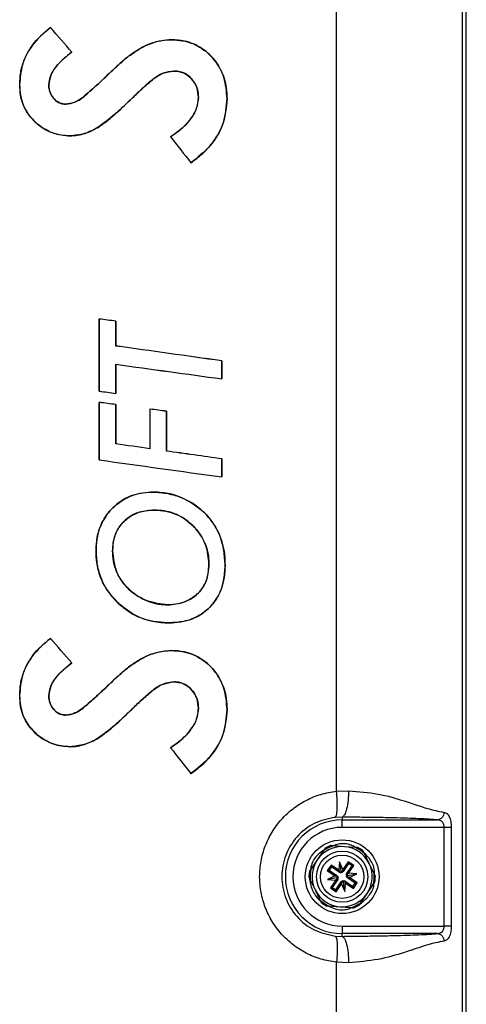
# Paper-space layout 'Sheet2' of a CAD drawing. Header units: millimetres. Extents: x -8 to 412, y -20 to 277.
# Tile 23 of 40: x 143 to 155, y 137 to 163. Entities that reach past the tile are written whole.
import ezdxf

# ---------------------------------------------------------------- set-up
doc = ezdxf.new("R2010")
doc.units = ezdxf.units.MM

psp = doc.layouts.new('Sheet2')

# ---------------------------------------------------------------- linework, layer by layer
at = {"color": 7, "linetype": 'Continuous', "lineweight": 25}
for p, q in [((155.134, 94.338), (155.134, 186.738)), ((155.02, 186.624), (155.02, 94.452)), ((151.683, 142.809), (151.683, 178.667)), ((144.077, 163.091), (144.078, 163.092)), ((147.301, 162.769), (147.301, 162.77)), ((144.645, 162.439), (144.646, 162.439)), ((146.157, 162.328), (146.157, 162.329)), ((145.687, 161.912), (145.687, 161.913)), ((147.367, 161.937), (147.367, 161.936)), ((143.263, 161.579), (143.262, 161.579)), ((144.035, 161.572), (144.036, 161.572)), ((146.199, 161.167), (146.2, 161.166)), ((148.013, 161.242), (148.012, 161.242)), ((148.773, 161.195), (148.774, 161.195)), ((144.492, 161.053), (144.492, 161.054)), ((143.74, 160.524), (143.739, 160.524)), ((145.347, 160.442), (145.348, 160.441)), ((144.602, 160.215), (144.602, 160.214)), ((147.272, 160.189), (147.27, 160.189)), ((147.814, 159.5), (147.814, 159.499)), ((145.378, 155.351), (145.378, 153.434)), ((145.379, 155.35), (145.378, 155.351)), ((145.379, 153.435), (145.379, 155.35)), ((145.817, 155.292), (145.818, 155.293)), ((145.817, 155.292), (145.817, 154.633)), ((145.818, 154.634), (145.818, 155.293)), ((145.817, 154.633), (145.818, 154.634)), ((145.817, 154.148), (145.818, 154.147)), ((145.817, 154.148), (145.817, 153.375)), ((145.818, 153.374), (145.818, 154.147)), ((148.635, 154.239), (148.636, 154.239)), ((148.635, 154.239), (148.635, 153.761)), ((148.636, 153.76), (148.636, 154.239)), ((148.635, 153.761), (148.636, 153.76)), ((145.379, 153.435), (145.378, 153.434)), ((145.817, 153.375), (145.818, 153.374)), ((145.378, 153.136), (145.378, 151.608)), ((145.379, 153.135), (145.378, 153.136)), ((145.379, 151.609), (145.379, 153.135)), ((145.817, 153.077), (145.818, 153.078)), ((145.817, 153.077), (145.817, 152.034)), ((145.818, 152.034), (145.818, 153.078)), ((146.726, 152.958), (146.726, 151.906)), ((146.727, 152.957), (146.726, 152.958)), ((146.727, 151.905), (146.727, 152.957)), ((147.161, 152.9), (147.162, 152.901)), ((147.161, 152.9), (147.161, 151.844)), ((147.162, 151.844), (147.162, 152.901)), ((145.817, 152.034), (145.818, 152.034)), ((146.727, 151.905), (146.726, 151.906)), ((147.161, 151.844), (147.162, 151.844)), ((145.379, 151.609), (145.378, 151.608)), ((148.635, 151.634), (148.636, 151.635)), ((148.635, 151.634), (148.635, 151.156)), ((148.636, 151.155), (148.636, 151.635)), ((148.635, 151.156), (148.636, 151.155)), ((146.819, 150.754), (146.819, 150.755)), ((146.843, 150.276), (146.843, 150.275)), ((145.292, 149.209), (145.291, 149.209)), ((145.73, 149.195), (145.731, 149.195)), ((148.292, 148.842), (148.291, 148.842)), ((148.722, 148.807), (148.723, 148.807)), ((145.908, 147.78), (145.907, 147.779)), ((147.199, 147.758), (147.199, 147.759)), ((147.232, 147.28), (147.232, 147.279)), ((144.077, 146.867), (144.078, 146.868)), ((147.301, 146.545), (147.301, 146.545)), ((144.645, 146.215), (144.646, 146.215)), ((146.157, 146.104), (146.157, 146.105)), ((145.687, 145.688), (145.687, 145.688)), ((147.367, 145.713), (147.367, 145.712)), ((143.263, 145.355), (143.262, 145.355)), ((144.035, 145.348), (144.036, 145.348)), ((146.199, 144.942), (146.2, 144.942)), ((148.013, 145.018), (148.012, 145.018)), ((148.773, 144.971), (148.774, 144.971)), ((144.492, 144.829), (144.492, 144.83)), ((143.74, 144.3), (143.739, 144.299)), ((145.347, 144.218), (145.348, 144.217)), ((144.602, 143.991), (144.602, 143.99)), ((147.272, 143.965), (147.27, 143.965)), ((147.814, 143.276), (147.814, 143.275)), ((151.683, 142.809), (152.006, 142.821)), ((151.834, 142.122), (151.649, 142.114)), ((151.834, 142.122), (151.834, 142.048)), ((151.834, 142.048), (154.368, 142.048)), ((151.834, 141.848), (151.834, 142.048)), ((154.546, 141.848), (151.834, 141.848)), ((154.546, 139.228), (154.546, 141.848)), ((154.732, 141.848), (154.732, 139.228)), ((151.338, 141.231), (151.173, 140.988)), ((151.893, 141.336), (151.6, 141.357)), ((152.187, 141.314), (151.893, 141.336)), ((151.173, 140.988), (151.007, 140.745)), ((152.555, 140.886), (152.427, 141.151)), ((151.538, 140.849), (151.436, 140.7)), ((151.485, 140.709), (151.436, 140.7)), ((151.436, 140.7), (151.642, 140.56)), ((151.547, 140.8), (151.485, 140.709)), ((151.485, 140.709), (151.696, 140.566)), ((151.743, 140.709), (151.538, 140.849)), ((151.547, 140.8), (151.538, 140.849)), ((151.758, 140.657), (151.547, 140.8)), ((151.759, 140.931), (151.743, 140.709)), ((151.769, 140.673), (151.743, 140.709)), ((151.856, 140.73), (151.759, 140.931)), ((151.805, 140.69), (151.759, 140.931)), ((151.805, 140.69), (151.802, 140.644)), ((151.826, 140.648), (151.805, 140.69)), ((151.856, 140.73), (151.846, 140.687)), ((151.996, 140.936), (151.856, 140.73)), ((152.005, 140.887), (151.862, 140.676)), ((151.953, 140.614), (152.096, 140.825)), ((152.145, 140.835), (151.996, 140.936)), ((152.005, 140.887), (151.996, 140.936)), ((152.096, 140.825), (152.005, 140.887)), ((152.005, 140.629), (152.145, 140.835)), ((152.096, 140.825), (152.145, 140.835)), ((152.682, 140.621), (152.555, 140.886)), ((150.986, 140.455), (151.114, 140.19)), ((151.642, 140.56), (151.441, 140.463)), ((151.682, 140.509), (151.441, 140.463)), ((151.441, 140.463), (151.663, 140.447)), ((151.663, 140.447), (151.523, 140.241)), ((151.716, 140.461), (151.572, 140.251)), ((151.642, 140.56), (151.685, 140.55)), ((151.699, 140.472), (151.663, 140.447)), ((151.724, 140.529), (151.682, 140.509)), ((151.682, 140.509), (151.729, 140.505)), ((151.696, 140.566), (151.685, 140.55)), ((151.716, 140.461), (151.699, 140.472)), ((151.758, 140.657), (151.769, 140.673)), ((151.862, 140.676), (151.846, 140.687)), ((151.863, 140.385), (151.867, 140.432)), ((151.987, 140.567), (151.94, 140.57)), ((151.944, 140.547), (151.987, 140.567)), ((151.953, 140.614), (151.969, 140.604)), ((151.969, 140.604), (152.005, 140.629)), ((151.973, 140.51), (151.984, 140.526)), ((152.183, 140.367), (151.973, 140.51)), ((152.027, 140.516), (151.984, 140.526)), ((151.987, 140.567), (152.227, 140.613)), ((152.227, 140.613), (152.005, 140.629)), ((152.027, 140.516), (152.227, 140.613)), ((152.232, 140.376), (152.027, 140.516)), ((151.114, 140.19), (151.242, 139.925)), ((151.572, 140.251), (151.523, 140.241)), ((151.523, 140.241), (151.672, 140.14)), ((151.572, 140.251), (151.663, 140.189)), ((151.663, 140.189), (151.807, 140.4)), ((151.663, 140.189), (151.672, 140.14)), ((151.672, 140.14), (151.812, 140.346)), ((151.807, 140.4), (151.823, 140.389)), ((151.812, 140.346), (151.823, 140.389)), ((151.812, 140.346), (151.909, 140.145)), ((151.843, 140.428), (151.863, 140.385)), ((151.863, 140.385), (151.909, 140.145)), ((151.911, 140.419), (151.9, 140.403)), ((151.9, 140.403), (151.925, 140.367)), ((151.909, 140.145), (151.925, 140.367)), ((151.911, 140.419), (152.122, 140.276)), ((151.925, 140.367), (152.131, 140.227)), ((152.122, 140.276), (152.183, 140.367)), ((152.122, 140.276), (152.131, 140.227)), ((152.131, 140.227), (152.232, 140.376)), ((152.183, 140.367), (152.232, 140.376)), ((152.496, 140.088), (152.661, 140.331)), ((152.33, 139.845), (152.496, 140.088)), ((151.482, 139.762), (151.775, 139.74)), ((151.775, 139.74), (152.068, 139.718)), ((151.834, 139.228), (151.834, 139.028)), ((151.834, 139.228), (154.546, 139.228)), ((151.649, 138.962), (151.834, 138.954)), ((151.834, 138.954), (151.834, 139.028)), ((154.368, 139.028), (151.834, 139.028)), ((151.683, 102.409), (151.683, 138.267)), ((152.006, 138.255), (151.683, 138.267))]:
    psp.add_line(p, q, dxfattribs=at)
for radius in [0.98, 0.68, 0.576]:
    psp.add_circle((151.834, 140.538), radius, dxfattribs=at)
for centre, radius, start, end in [((151.834, 140.538), 1.51, 90, 270), ((151.834, 140.538), 1.31, 90, 270), ((151.834, 140.538), 0.8, 85.7678, 145.7678), ((151.834, 140.538), 0.852, 105.9536, 125.582), ((151.834, 140.538), 0.882, 110.6698, 120.8658), ((151.834, 140.538), 0.8, 25.7678, 85.7678), ((151.834, 140.538), 0.852, 45.9536, 65.582), ((151.834, 140.538), 0.882, 50.6698, 60.8658), ((151.834, 140.538), 0.8, 145.7678, 205.7678), ((151.834, 140.538), 0.852, 165.9536, 185.582), ((151.834, 140.538), 0.8, 325.7678, 25.7678), ((151.834, 140.538), 0.882, 170.6698, 180.8658), ((151.654, 140.504), 0.075, 20.0978, 55.7678), ((151.654, 140.504), 0.075, 325.7678, 1.4378), ((151.8, 140.719), 0.075, 235.7678, 271.4378), ((151.8, 140.719), 0.075, 290.0978, 325.7678), ((151.869, 140.357), 0.075, 55.7678, 91.4378), ((152.015, 140.572), 0.075, 145.7678, 181.4378), ((152.015, 140.572), 0.075, 200.0978, 235.7678), ((151.834, 140.538), 0.852, 345.9536, 5.582), ((151.834, 140.538), 0.882, 350.6698, 0.8658), ((151.834, 140.538), 0.8, 205.7678, 265.7678), ((151.869, 140.357), 0.075, 110.0978, 145.7678), ((151.834, 140.538), 0.852, 225.9536, 245.582), ((151.834, 140.538), 0.8, 265.7678, 325.7678), ((151.834, 140.538), 0.882, 230.6698, 240.8658), ((151.834, 140.538), 0.852, 285.9536, 305.582), ((151.834, 140.538), 0.882, 290.6698, 300.8658)]:
    psp.add_arc(centre, radius, start, end, dxfattribs=at)
for centre, major_axis, ratio, start_param, end_param in [((103.334, 205.963), (-293.85, 337.103), 0.005734, 4.577918, 4.579869), ((103.334, 205.963), (-293.95, 337.218), 0.005734, 4.577962, 4.579916), ((103.334, 220.177), (-293.95, 373.916), 0.005393, 1.727684, 1.729554), ((103.334, 220.177), (-293.85, 373.789), 0.005393, 1.72774, 1.729606), ((103.334, 158.248), (293.956, -38.161), 0.008654, 1.426888, 1.4284), ((103.334, 158.248), (293.856, -38.148), 0.008654, 1.426842, 1.428348), ((103.334, 157.964), (293.856, -40.762), 0.008644, 1.417217, 1.426917), ((103.334, 157.964), (293.956, -40.775), 0.008644, 1.417267, 1.426964), ((103.334, 162.592), (293.856, -40.691), 0.008644, 4.858664, 4.868365), ((103.334, 162.592), (293.956, -40.705), 0.008644, 4.858618, 4.868315), ((103.334, 161.809), (293.956, -40.634), 0.008645, 4.857103, 4.858616), ((103.334, 161.809), (293.856, -40.62), 0.008645, 4.857155, 4.858662), ((103.334, 156.084), (293.956, -38.514), 0.008653, 1.426898, 1.428411), ((103.334, 156.084), (293.856, -38.501), 0.008653, 1.426852, 1.428359), ((103.334, 156.084), (293.956, -38.514), 0.008653, 1.422275, 1.423777), ((103.334, 156.084), (293.856, -38.501), 0.008653, 1.422227, 1.423723), ((103.334, 155.445), (293.856, -41.327), 0.008642, 1.423805, 1.426933), ((103.334, 155.445), (293.956, -41.341), 0.008642, 1.423858, 1.42698), ((103.334, 155.446), (293.856, -41.327), 0.008642, 1.417233, 1.422309), ((103.334, 155.446), (293.956, -41.341), 0.008642, 1.417283, 1.422357), ((103.334, 160.067), (293.956, -41.223), 0.008642, 4.85712, 4.868329), ((103.334, 160.067), (293.856, -41.209), 0.008642, 4.857172, 4.868379), ((103.334, 189.739), (-293.85, 337.103), 0.005734, 4.577918, 4.579869), ((103.334, 189.739), (-293.95, 337.218), 0.005734, 4.577962, 4.579916), ((103.334, 203.953), (-293.95, 373.916), 0.005393, 1.727684, 1.729554), ((103.334, 203.953), (-293.85, 373.789), 0.005393, 1.72774, 1.729606), ((151.678, 140.453), (-0.0444, 0.0919), 0.833591, 5.212777, 5.681932), ((151.658, 140.56), (0.008, 0.102), 0.833591, 3.742846, 4.212001), ((151.856, 140.714), (0.102, -0.008), 0.833591, 3.742846, 4.212001), ((151.749, 140.694), (0.0919, 0.0444), 0.833591, 5.212777, 5.681932), ((151.812, 140.361), (0.102, -0.008), 0.833591, 0.601253, 1.070408), ((152.011, 140.516), (0.008, 0.102), 0.833591, 0.601253, 1.070408), ((151.99, 140.623), (-0.0444, 0.0919), 0.833591, 2.071184, 2.540339), ((151.919, 140.382), (0.0919, 0.0444), 0.833591, 2.071184, 2.540339)]:
    psp.add_ellipse(centre, major_axis=major_axis, ratio=ratio, start_param=start_param, end_param=end_param, dxfattribs=at)
for points, knots in [([(144.078, 163.092), (143.901, 162.94), (143.584, 162.665), (143.305, 162.118), (143.276, 161.755), (143.262, 161.579)], [0, 0, 0, 0, 0.391215, 0.705293, 1, 1, 1, 1]), ([(143.263, 161.579), (143.268, 161.685), (143.277, 161.9), (143.396, 162.316), (143.658, 162.744), (143.95, 162.986), (144.077, 163.091)], [0, 0, 0, 0, 0.177604, 0.360091, 0.722124, 1, 1, 1, 1]), ([(147.301, 162.77), (147.106, 162.748), (146.802, 162.714), (146.429, 162.521), (146.248, 162.393), (146.157, 162.329)], [0, 0, 0, 0, 0.466819, 0.730995, 1, 1, 1, 1]), ([(146.157, 162.328), (146.285, 162.417), (146.575, 162.619), (146.979, 162.758), (147.238, 162.767), (147.301, 162.769)], [0, 0, 0, 0, 0.3752114, 0.8487178, 1, 1, 1, 1]), ([(148.774, 161.195), (148.76, 161.388), (148.734, 161.747), (148.483, 162.215), (148.118, 162.561), (147.699, 162.747), (147.415, 162.763), (147.301, 162.77)], [0, 0, 0, 0, 0.238178, 0.441343, 0.64427, 0.857386, 1, 1, 1, 1]), ([(147.301, 162.769), (147.396, 162.763), (147.587, 162.751), (147.95, 162.651), (148.322, 162.396), (148.63, 161.98), (148.758, 161.562), (148.769, 161.295), (148.773, 161.195)], [0, 0, 0, 0, 0.1200934, 0.2396854, 0.4689855, 0.6682741, 0.8756477, 1, 1, 1, 1]), ([(144.645, 162.439), (144.546, 162.359), (144.328, 162.184), (144.082, 161.891), (144.047, 161.655), (144.035, 161.572)], [0, 0, 0, 0, 0.353635, 0.774287, 1, 1, 1, 1]), ([(144.036, 161.572), (144.046, 161.647), (144.069, 161.83), (144.235, 162.072), (144.439, 162.277), (144.583, 162.389), (144.646, 162.439)], [0, 0, 0, 0, 0.202549, 0.500456, 0.777806, 1, 1, 1, 1]), ([(146.157, 162.329), (146.113, 162.295), (146.026, 162.227), (145.871, 162.086), (145.759, 161.98), (145.687, 161.913)], [0, 0, 0, 0, 0.263324, 0.527977, 1, 1, 1, 1]), ([(145.687, 161.912), (145.726, 161.949), (145.805, 162.025), (145.96, 162.167), (146.08, 162.265), (146.157, 162.328)], [0, 0, 0, 0, 0.258194, 0.522827, 1, 1, 1, 1]), ([(145.687, 161.913), (145.56, 161.793), (145.319, 161.565), (145.003, 161.279), (144.729, 161.088), (144.562, 161.064), (144.492, 161.054)], [0, 0, 0, 0, 0.347541, 0.664408, 0.858226, 1, 1, 1, 1]), ([(144.492, 161.053), (144.572, 161.066), (144.767, 161.097), (145.034, 161.31), (145.344, 161.586), (145.565, 161.796), (145.687, 161.912)], [0, 0, 0, 0, 0.160492, 0.392489, 0.662474, 1, 1, 1, 1]), ([(147.367, 161.937), (147.269, 161.925), (147.045, 161.896), (146.754, 161.683), (146.474, 161.431), (146.291, 161.255), (146.199, 161.167)], [0, 0, 0, 0, 0.206334, 0.468626, 0.734047, 1, 1, 1, 1]), ([(146.2, 161.166), (146.291, 161.253), (146.472, 161.428), (146.75, 161.679), (147.041, 161.895), (147.267, 161.923), (147.367, 161.936)], [0, 0, 0, 0, 0.262975, 0.52612, 0.791152, 1, 1, 1, 1]), ([(148.013, 161.242), (148.006, 161.323), (147.993, 161.481), (147.878, 161.693), (147.716, 161.845), (147.536, 161.926), (147.419, 161.934), (147.367, 161.937)], [0, 0, 0, 0, 0.227493, 0.447203, 0.666691, 0.851283, 1, 1, 1, 1]), ([(147.367, 161.936), (147.448, 161.928), (147.601, 161.912), (147.791, 161.782), (147.932, 161.611), (148.003, 161.419), (148.009, 161.292), (148.012, 161.242)], [0, 0, 0, 0, 0.230855, 0.434838, 0.637834, 0.859133, 1, 1, 1, 1]), ([(143.262, 161.579), (143.266, 161.485), (143.275, 161.294), (143.366, 160.977), (143.529, 160.71), (143.685, 160.572), (143.739, 160.524)], [0, 0, 0, 0, 0.23469, 0.477036, 0.818142, 1, 1, 1, 1]), ([(143.74, 160.524), (143.632, 160.631), (143.414, 160.846), (143.279, 161.237), (143.268, 161.484), (143.263, 161.579)], [0, 0, 0, 0, 0.379317, 0.762529, 1, 1, 1, 1]), ([(144.035, 161.572), (144.041, 161.501), (144.052, 161.372), (144.151, 161.211), (144.271, 161.105), (144.394, 161.06), (144.465, 161.055), (144.492, 161.053)], [0, 0, 0, 0, 0.276545, 0.497568, 0.71804, 0.895647, 1, 1, 1, 1]), ([(144.492, 161.054), (144.441, 161.059), (144.34, 161.069), (144.211, 161.154), (144.106, 161.272), (144.045, 161.42), (144.039, 161.526), (144.036, 161.572)], [0, 0, 0, 0, 0.199932, 0.393784, 0.586197, 0.818112, 1, 1, 1, 1]), ([(146.199, 161.167), (146.131, 161.101), (145.996, 160.971), (145.722, 160.717), (145.496, 160.552), (145.347, 160.442)], [0, 0, 0, 0, 0.2521856, 0.5045142, 1, 1, 1, 1]), ([(145.348, 160.441), (145.425, 160.494), (145.58, 160.6), (145.863, 160.845), (146.066, 161.038), (146.2, 161.166)], [0, 0, 0, 0, 0.251261, 0.503497, 1, 1, 1, 1]), ([(148.012, 161.242), (148, 161.139), (147.977, 160.922), (147.756, 160.565), (147.494, 160.337), (147.302, 160.21), (147.27, 160.189)], [0, 0, 0, 0, 0.229347, 0.48243, 0.913547, 1, 1, 1, 1]), ([(147.272, 160.189), (147.37, 160.256), (147.586, 160.406), (147.846, 160.686), (147.996, 160.989), (148.008, 161.174), (148.013, 161.242)], [0, 0, 0, 0, 0.266905, 0.589301, 0.849122, 1, 1, 1, 1]), ([(147.814, 159.499), (147.918, 159.576), (148.128, 159.732), (148.445, 160.078), (148.721, 160.568), (148.756, 160.985), (148.774, 161.195)], [0, 0, 0, 0, 0.191995, 0.388288, 0.692748, 1, 1, 1, 1]), ([(148.773, 161.195), (148.752, 160.972), (148.712, 160.523), (148.351, 159.923), (147.995, 159.643), (147.814, 159.5)], [0, 0, 0, 0, 0.328032, 0.658974, 1, 1, 1, 1]), ([(143.739, 160.524), (143.805, 160.476), (143.932, 160.382), (144.217, 160.25), (144.448, 160.228), (144.602, 160.214)], [0, 0, 0, 0, 0.25951, 0.50757, 1, 1, 1, 1]), ([(144.602, 160.215), (144.522, 160.219), (144.297, 160.23), (143.996, 160.337), (143.809, 160.473), (143.74, 160.524)], [0, 0, 0, 0, 0.258453, 0.723902, 1, 1, 1, 1]), ([(145.347, 160.442), (145.288, 160.409), (145.17, 160.343), (144.924, 160.246), (144.729, 160.227), (144.602, 160.215)], [0, 0, 0, 0, 0.25737, 0.517268, 1, 1, 1, 1]), ([(144.602, 160.214), (144.669, 160.218), (144.805, 160.225), (145.061, 160.29), (145.235, 160.382), (145.348, 160.441)], [0, 0, 0, 0, 0.256234, 0.51606, 1, 1, 1, 1]), ([(146.819, 150.755), (146.627, 150.74), (146.272, 150.711), (145.817, 150.441), (145.487, 150.065), (145.312, 149.629), (145.297, 149.333), (145.291, 149.209)], [0, 0, 0, 0, 0.237107, 0.437359, 0.637174, 0.846871, 1, 1, 1, 1]), ([(145.292, 149.209), (145.299, 149.324), (145.312, 149.553), (145.425, 149.935), (145.676, 150.307), (146.069, 150.611), (146.474, 150.741), (146.728, 150.751), (146.819, 150.754)], [0, 0, 0, 0, 0.141411, 0.282171, 0.483692, 0.684821, 0.886225, 1, 1, 1, 1]), ([(148.723, 148.807), (148.716, 148.937), (148.702, 149.198), (148.585, 149.644), (148.311, 150.105), (147.841, 150.494), (147.324, 150.721), (146.968, 150.745), (146.819, 150.755)], [0, 0, 0, 0, 0.128317, 0.256213, 0.45137, 0.646242, 0.852959, 1, 1, 1, 1]), ([(146.819, 150.754), (146.949, 150.745), (147.208, 150.728), (147.674, 150.579), (148.174, 150.261), (148.565, 149.721), (148.709, 149.206), (148.719, 148.907), (148.722, 148.807)], [0, 0, 0, 0, 0.128999, 0.257786, 0.483191, 0.705835, 0.901028, 1, 1, 1, 1]), ([(146.843, 150.276), (146.707, 150.266), (146.457, 150.249), (146.125, 150.078), (145.885, 149.824), (145.748, 149.514), (145.736, 149.297), (145.73, 149.195)], [0, 0, 0, 0, 0.233988, 0.431666, 0.629353, 0.826235, 1, 1, 1, 1]), ([(145.731, 149.195), (145.742, 149.333), (145.762, 149.584), (145.946, 149.904), (146.2, 150.127), (146.512, 150.256), (146.733, 150.269), (146.843, 150.275)], [0, 0, 0, 0, 0.235326, 0.426467, 0.617636, 0.809768, 1, 1, 1, 1]), ([(148.292, 148.842), (148.277, 149.01), (148.246, 149.353), (147.972, 149.783), (147.592, 150.108), (147.194, 150.26), (146.934, 150.272), (146.843, 150.276)], [0, 0, 0, 0, 0.2205881, 0.4494764, 0.652171, 0.87949, 1, 1, 1, 1]), ([(146.843, 150.275), (146.944, 150.269), (147.145, 150.256), (147.515, 150.145), (147.885, 149.88), (148.187, 149.465), (148.285, 149.097), (148.29, 148.889), (148.291, 148.842)], [0, 0, 0, 0, 0.134607, 0.268704, 0.509743, 0.725546, 0.938011, 1, 1, 1, 1]), ([(145.291, 149.209), (145.297, 149.08), (145.309, 148.817), (145.44, 148.37), (145.659, 148.018), (145.854, 147.83), (145.907, 147.779)], [0, 0, 0, 0, 0.2407141, 0.489751, 0.8624614, 1, 1, 1, 1]), ([(145.908, 147.78), (145.763, 147.936), (145.474, 148.249), (145.31, 148.778), (145.296, 149.099), (145.292, 149.209)], [0, 0, 0, 0, 0.396441, 0.795236, 1, 1, 1, 1]), ([(145.73, 149.195), (145.75, 149.005), (145.789, 148.644), (146.087, 148.212), (146.484, 147.921), (146.867, 147.774), (147.119, 147.762), (147.199, 147.758)], [0, 0, 0, 0, 0.246992, 0.469999, 0.665426, 0.894612, 1, 1, 1, 1]), ([(147.199, 147.759), (147.012, 147.781), (146.65, 147.825), (146.202, 148.107), (145.89, 148.479), (145.748, 148.861), (145.736, 149.105), (145.731, 149.195)], [0, 0, 0, 0, 0.2475295, 0.4789648, 0.6801477, 0.8814544, 1, 1, 1, 1]), ([(147.199, 147.758), (147.351, 147.772), (147.622, 147.796), (147.964, 148.003), (148.185, 148.272), (148.279, 148.571), (148.288, 148.758), (148.292, 148.842)], [0, 0, 0, 0, 0.26329, 0.469898, 0.677573, 0.854504, 1, 1, 1, 1]), ([(148.291, 148.842), (148.278, 148.679), (148.257, 148.412), (148.054, 148.095), (147.799, 147.895), (147.504, 147.775), (147.293, 147.763), (147.199, 147.759)], [0, 0, 0, 0, 0.2769526, 0.4554641, 0.6335953, 0.8351419, 1, 1, 1, 1]), ([(147.232, 147.279), (147.338, 147.285), (147.549, 147.297), (147.902, 147.389), (148.257, 147.604), (148.549, 147.963), (148.702, 148.383), (148.716, 148.671), (148.723, 148.807)], [0, 0, 0, 0, 0.13306, 0.265588, 0.4543, 0.642873, 0.832111, 1, 1, 1, 1]), ([(148.722, 148.807), (148.717, 148.7), (148.707, 148.486), (148.62, 148.127), (148.411, 147.763), (148.057, 147.461), (147.643, 147.302), (147.361, 147.287), (147.232, 147.28)], [0, 0, 0, 0, 0.133017, 0.265473, 0.455728, 0.645961, 0.837611, 1, 1, 1, 1]), ([(145.907, 147.779), (146.004, 147.701), (146.264, 147.489), (146.727, 147.307), (147.084, 147.287), (147.232, 147.279)], [0, 0, 0, 0, 0.256612, 0.693648, 1, 1, 1, 1]), ([(147.232, 147.28), (147.109, 147.286), (146.773, 147.302), (146.303, 147.464), (146.022, 147.689), (145.908, 147.78)], [0, 0, 0, 0, 0.2564207, 0.6982997, 1, 1, 1, 1]), ([(144.078, 146.868), (143.901, 146.716), (143.584, 146.441), (143.305, 145.894), (143.276, 145.531), (143.262, 145.355)], [0, 0, 0, 0, 0.391215, 0.705293, 1, 1, 1, 1]), ([(143.263, 145.355), (143.268, 145.461), (143.277, 145.676), (143.396, 146.091), (143.658, 146.519), (143.95, 146.762), (144.077, 146.867)], [0, 0, 0, 0, 0.177604, 0.360091, 0.722124, 1, 1, 1, 1]), ([(147.301, 146.545), (147.106, 146.524), (146.802, 146.49), (146.429, 146.297), (146.248, 146.169), (146.157, 146.105)], [0, 0, 0, 0, 0.466819, 0.730995, 1, 1, 1, 1]), ([(146.157, 146.104), (146.285, 146.193), (146.575, 146.395), (146.979, 146.533), (147.238, 146.542), (147.301, 146.545)], [0, 0, 0, 0, 0.3752114, 0.8487178, 1, 1, 1, 1]), ([(148.774, 144.971), (148.76, 145.164), (148.734, 145.522), (148.483, 145.991), (148.118, 146.337), (147.699, 146.523), (147.415, 146.539), (147.301, 146.545)], [0, 0, 0, 0, 0.238178, 0.441343, 0.64427, 0.857386, 1, 1, 1, 1]), ([(147.301, 146.545), (147.396, 146.539), (147.587, 146.527), (147.95, 146.426), (148.322, 146.172), (148.63, 145.756), (148.758, 145.338), (148.769, 145.071), (148.773, 144.971)], [0, 0, 0, 0, 0.120093, 0.239685, 0.468985, 0.668274, 0.875648, 1, 1, 1, 1]), ([(144.645, 146.215), (144.546, 146.135), (144.328, 145.96), (144.082, 145.667), (144.047, 145.431), (144.035, 145.348)], [0, 0, 0, 0, 0.353635, 0.774287, 1, 1, 1, 1]), ([(144.036, 145.348), (144.046, 145.422), (144.069, 145.606), (144.235, 145.847), (144.439, 146.053), (144.583, 146.165), (144.646, 146.215)], [0, 0, 0, 0, 0.202549, 0.500456, 0.777806, 1, 1, 1, 1]), ([(146.157, 146.105), (146.113, 146.071), (146.026, 146.003), (145.871, 145.862), (145.759, 145.756), (145.687, 145.688)], [0, 0, 0, 0, 0.263324, 0.527977, 1, 1, 1, 1]), ([(145.687, 145.688), (145.726, 145.725), (145.805, 145.801), (145.96, 145.942), (146.08, 146.041), (146.157, 146.104)], [0, 0, 0, 0, 0.258194, 0.522827, 1, 1, 1, 1]), ([(145.687, 145.688), (145.56, 145.569), (145.319, 145.341), (145.003, 145.055), (144.729, 144.864), (144.562, 144.84), (144.492, 144.83)], [0, 0, 0, 0, 0.347541, 0.664408, 0.858226, 1, 1, 1, 1]), ([(144.492, 144.829), (144.572, 144.842), (144.767, 144.873), (145.034, 145.086), (145.344, 145.362), (145.565, 145.571), (145.687, 145.688)], [0, 0, 0, 0, 0.1604918, 0.3924892, 0.6624742, 1, 1, 1, 1]), ([(147.367, 145.713), (147.269, 145.7), (147.045, 145.672), (146.754, 145.459), (146.474, 145.207), (146.291, 145.031), (146.199, 144.942)], [0, 0, 0, 0, 0.206334, 0.468626, 0.734047, 1, 1, 1, 1]), ([(146.2, 144.942), (146.291, 145.029), (146.472, 145.203), (146.75, 145.455), (147.041, 145.67), (147.267, 145.699), (147.367, 145.712)], [0, 0, 0, 0, 0.262975, 0.52612, 0.791152, 1, 1, 1, 1]), ([(148.013, 145.018), (148.006, 145.099), (147.993, 145.257), (147.878, 145.469), (147.716, 145.62), (147.536, 145.702), (147.419, 145.709), (147.367, 145.713)], [0, 0, 0, 0, 0.227493, 0.447203, 0.666691, 0.851283, 1, 1, 1, 1]), ([(147.367, 145.712), (147.448, 145.704), (147.601, 145.688), (147.791, 145.558), (147.932, 145.386), (148.003, 145.195), (148.009, 145.068), (148.012, 145.018)], [0, 0, 0, 0, 0.230855, 0.434838, 0.637834, 0.859133, 1, 1, 1, 1]), ([(143.262, 145.355), (143.266, 145.261), (143.275, 145.07), (143.366, 144.753), (143.529, 144.486), (143.685, 144.348), (143.739, 144.299)], [0, 0, 0, 0, 0.23469, 0.477036, 0.818142, 1, 1, 1, 1]), ([(143.74, 144.3), (143.632, 144.407), (143.414, 144.621), (143.279, 145.013), (143.268, 145.26), (143.263, 145.355)], [0, 0, 0, 0, 0.379317, 0.762529, 1, 1, 1, 1]), ([(144.035, 145.348), (144.041, 145.277), (144.052, 145.148), (144.151, 144.987), (144.271, 144.881), (144.394, 144.836), (144.465, 144.831), (144.492, 144.829)], [0, 0, 0, 0, 0.276545, 0.497568, 0.71804, 0.895647, 1, 1, 1, 1]), ([(144.492, 144.83), (144.441, 144.835), (144.34, 144.845), (144.211, 144.929), (144.106, 145.048), (144.045, 145.195), (144.039, 145.301), (144.036, 145.348)], [0, 0, 0, 0, 0.199932, 0.3937836, 0.5861966, 0.8181115, 1, 1, 1, 1]), ([(146.199, 144.942), (146.131, 144.877), (145.996, 144.746), (145.722, 144.492), (145.496, 144.327), (145.347, 144.218)], [0, 0, 0, 0, 0.252186, 0.504514, 1, 1, 1, 1]), ([(145.348, 144.217), (145.425, 144.27), (145.58, 144.376), (145.863, 144.621), (146.066, 144.814), (146.2, 144.942)], [0, 0, 0, 0, 0.251261, 0.503497, 1, 1, 1, 1]), ([(148.012, 145.018), (148, 144.915), (147.977, 144.697), (147.756, 144.341), (147.494, 144.113), (147.302, 143.986), (147.27, 143.965)], [0, 0, 0, 0, 0.229347, 0.48243, 0.913547, 1, 1, 1, 1]), ([(147.272, 143.965), (147.37, 144.032), (147.586, 144.182), (147.846, 144.462), (147.996, 144.765), (148.008, 144.95), (148.013, 145.018)], [0, 0, 0, 0, 0.266905, 0.589301, 0.849122, 1, 1, 1, 1]), ([(147.814, 143.275), (147.918, 143.352), (148.128, 143.508), (148.445, 143.854), (148.721, 144.343), (148.756, 144.761), (148.774, 144.971)], [0, 0, 0, 0, 0.191995, 0.388288, 0.692748, 1, 1, 1, 1]), ([(148.773, 144.971), (148.752, 144.748), (148.712, 144.299), (148.351, 143.699), (147.995, 143.418), (147.814, 143.276)], [0, 0, 0, 0, 0.3280318, 0.6589739, 1, 1, 1, 1]), ([(143.739, 144.299), (143.805, 144.251), (143.932, 144.158), (144.217, 144.025), (144.448, 144.004), (144.602, 143.99)], [0, 0, 0, 0, 0.25951, 0.50757, 1, 1, 1, 1]), ([(144.602, 143.991), (144.522, 143.995), (144.297, 144.005), (143.996, 144.113), (143.809, 144.249), (143.74, 144.3)], [0, 0, 0, 0, 0.258453, 0.723902, 1, 1, 1, 1]), ([(145.347, 144.218), (145.288, 144.185), (145.17, 144.119), (144.924, 144.022), (144.729, 144.003), (144.602, 143.991)], [0, 0, 0, 0, 0.25737, 0.517268, 1, 1, 1, 1]), ([(144.602, 143.99), (144.669, 143.993), (144.805, 144.001), (145.061, 144.066), (145.235, 144.158), (145.348, 144.217)], [0, 0, 0, 0, 0.256234, 0.51606, 1, 1, 1, 1]), ([(151.683, 138.267), (151.544, 138.29), (151.267, 138.335), (150.876, 138.497), (150.521, 138.721), (150.215, 139.006), (149.965, 139.342), (149.78, 139.717), (149.667, 140.12), (149.628, 140.536), (149.666, 140.953), (149.779, 141.356), (149.963, 141.732), (150.213, 142.068), (150.52, 142.353), (150.875, 142.578), (151.266, 142.741), (151.544, 142.786), (151.683, 142.809)], [0, 0, 0, 0, 0.063608, 0.126727, 0.18935, 0.251898, 0.313893, 0.376101, 0.437818, 0.499851, 0.561624, 0.623595, 0.685713, 0.74778, 0.810384, 0.872916, 0.936255, 1, 1, 1, 1]), ([(151.649, 142.114), (151.662, 142.129), (151.687, 142.16), (151.705, 142.323), (151.706, 142.551), (151.691, 142.725), (151.683, 142.809)], [0, 0, 0, 0, 0.241001, 0.5, 0.758999, 1, 1, 1, 1]), ([(152.006, 142.821), (152.002, 142.736), (151.996, 142.558), (151.955, 142.328), (151.899, 142.164), (151.855, 142.136), (151.834, 142.122)], [0, 0, 0, 0, 0.2407528, 0.5, 0.7592472, 1, 1, 1, 1]), ([(152.006, 142.821), (152.272, 142.8), (152.808, 142.758), (153.346, 142.595), (153.766, 142.461), (154.151, 142.325), (154.398, 142.277), (154.544, 142.248)], [0, 0, 0, 0, 0.249011, 0.500866, 0.582293, 0.752522, 1, 1, 1, 1]), ([(151.649, 142.114), (151.458, 142.073), (151.078, 141.992), (150.61, 141.62), (150.301, 141.119), (150.194, 140.537), (150.302, 139.955), (150.611, 139.455), (151.079, 139.084), (151.458, 139.002), (151.649, 138.962)], [0, 0, 0, 0, 0.127594, 0.252925, 0.376896, 0.500147, 0.623405, 0.747394, 0.872761, 1, 1, 1, 1]), ([(154.368, 142.048), (154.298, 142.054), (154.159, 142.065), (153.877, 142.08), (153.56, 142.091), (153.186, 142.102), (152.76, 142.11), (152.297, 142.116), (151.99, 142.12), (151.834, 142.122)], [0, 0, 0, 0, 0.131197, 0.262193, 0.387177, 0.520151, 0.683378, 0.839921, 1, 1, 1, 1]), ([(154.544, 142.248), (154.541, 142.223), (154.536, 142.185), (154.514, 142.139), (154.491, 142.107), (154.464, 142.081), (154.423, 142.056), (154.39, 142.051), (154.368, 142.048)], [0, 0, 0, 0, 0.239798, 0.36858, 0.5, 0.63142, 0.760202, 1, 1, 1, 1]), ([(154.546, 141.848), (154.546, 141.861), (154.545, 141.888), (154.535, 141.926), (154.519, 141.961), (154.49, 142.001), (154.44, 142.038), (154.393, 142.044), (154.368, 142.048)], [0, 0, 0, 0, 0.107812, 0.218706, 0.335149, 0.459274, 0.713701, 1, 1, 1, 1]), ([(154.544, 142.248), (154.57, 142.24), (154.622, 142.226), (154.673, 142.152), (154.703, 142.074), (154.719, 142.005), (154.73, 141.929), (154.731, 141.875), (154.732, 141.848)], [0, 0, 0, 0, 0.262351, 0.5099654, 0.6337559, 0.7546739, 0.8778878, 1, 1, 1, 1]), ([(154.732, 141.848), (154.723, 141.848), (154.705, 141.848), (154.66, 141.848), (154.605, 141.848), (154.566, 141.848), (154.546, 141.848)], [0, 0, 0, 0, 0.244431, 0.5, 0.755569, 1, 1, 1, 1]), ([(151.344, 141.24), (151.282, 141.195), (151.13, 141.085), (151.011, 140.889), (150.999, 140.754), (150.997, 140.73)], [0, 0, 0, 0, 0.365882, 0.884076, 1, 1, 1, 1]), ([(151.382, 141.295), (151.382, 141.295), (151.381, 141.295), (151.379, 141.291), (151.373, 141.283), (151.36, 141.263), (151.347, 141.244), (151.338, 141.231)], [0, 0, 0, 0, 0.057915, 0.136283, 0.258182, 0.495083, 1, 1, 1, 1]), ([(151.6, 141.357), (151.585, 141.359), (151.566, 141.36), (151.542, 141.362), (151.531, 141.363), (151.524, 141.363), (151.523, 141.363), (151.523, 141.363), (151.523, 141.363)], [0, 0, 0, 0, 0.470314, 0.631499, 0.834257, 0.912017, 0.990529, 1, 1, 1, 1]), ([(152.193, 141.314), (152.154, 141.336), (152.017, 141.413), (151.794, 141.43), (151.642, 141.375), (151.594, 141.358)], [0, 0, 0, 0, 0.217733, 0.756405, 1, 1, 1, 1]), ([(152.264, 141.308), (152.263, 141.308), (152.263, 141.308), (152.26, 141.309), (152.252, 141.309), (152.228, 141.311), (152.204, 141.313), (152.187, 141.314), (152.187, 141.314)], [0, 0, 0, 0, 0.053227, 0.117723, 0.227219, 0.430308, 0.997351, 1, 1, 1, 1]), ([(152.427, 141.151), (152.42, 141.164), (152.412, 141.181), (152.402, 141.202), (152.397, 141.213), (152.394, 141.219), (152.393, 141.22), (152.393, 141.22), (152.393, 141.22)], [0, 0, 0, 0, 0.470314, 0.631499, 0.834257, 0.912017, 0.990529, 1, 1, 1, 1]), ([(152.692, 140.6), (152.694, 140.62), (152.704, 140.751), (152.615, 140.968), (152.476, 141.109), (152.414, 141.172)], [0, 0, 0, 0, 0.091825, 0.597974, 1, 1, 1, 1]), ([(151.007, 140.745), (151.006, 140.744), (150.998, 140.731), (150.987, 140.715), (150.975, 140.697), (150.969, 140.688), (150.965, 140.683), (150.964, 140.681), (150.964, 140.681), (150.964, 140.681)], [0, 0, 0, 0, 0.052049, 0.488754, 0.651291, 0.814795, 0.89588, 0.977774, 1, 1, 1, 1]), ([(150.952, 140.525), (150.952, 140.525), (150.952, 140.524), (150.953, 140.522), (150.956, 140.516), (150.964, 140.501), (150.974, 140.48), (150.982, 140.462), (150.986, 140.455)], [0, 0, 0, 0, 0.0354593, 0.0982543, 0.1956978, 0.3674159, 0.7405036, 1, 1, 1, 1]), ([(150.967, 140.47), (150.987, 140.359), (151.027, 140.136), (151.181, 139.97), (151.258, 139.886)], [0, 0, 0, 0, 0.4958342, 1, 1, 1, 1]), ([(152.716, 140.551), (152.716, 140.551), (152.716, 140.551), (152.715, 140.553), (152.712, 140.559), (152.705, 140.575), (152.694, 140.596), (152.686, 140.614), (152.682, 140.621)], [0, 0, 0, 0, 0.035459, 0.098254, 0.195698, 0.367416, 0.740504, 1, 1, 1, 1]), ([(152.314, 139.819), (152.393, 139.883), (152.556, 140.017), (152.675, 140.227), (152.679, 140.348), (152.68, 140.359)], [0, 0, 0, 0, 0.456345, 0.952265, 1, 1, 1, 1]), ([(152.661, 140.331), (152.665, 140.337), (152.676, 140.354), (152.69, 140.374), (152.7, 140.388), (152.703, 140.393), (152.704, 140.395), (152.704, 140.395), (152.704, 140.395)], [0, 0, 0, 0, 0.246947, 0.653624, 0.816136, 0.89856, 0.968235, 1, 1, 1, 1]), ([(151.242, 139.925), (151.248, 139.912), (151.256, 139.895), (151.267, 139.873), (151.272, 139.863), (151.275, 139.857), (151.275, 139.856), (151.275, 139.856), (151.275, 139.856)], [0, 0, 0, 0, 0.4703143, 0.631499, 0.8342573, 0.912017, 0.9905288, 1, 1, 1, 1]), ([(151.405, 139.768), (151.405, 139.768), (151.405, 139.767), (151.408, 139.767), (151.416, 139.767), (151.441, 139.765), (151.464, 139.763), (151.482, 139.762), (151.482, 139.762)], [0, 0, 0, 0, 0.053227, 0.117723, 0.227219, 0.430308, 0.997351, 1, 1, 1, 1]), ([(151.476, 139.762), (151.533, 139.734), (151.689, 139.657), (151.914, 139.647), (152.048, 139.704), (152.08, 139.718)], [0, 0, 0, 0, 0.302783, 0.835179, 1, 1, 1, 1]), ([(152.068, 139.718), (152.083, 139.717), (152.102, 139.716), (152.126, 139.714), (152.138, 139.713), (152.144, 139.713), (152.145, 139.713), (152.145, 139.713), (152.145, 139.713)], [0, 0, 0, 0, 0.470314, 0.631499, 0.834257, 0.912017, 0.990529, 1, 1, 1, 1]), ([(152.287, 139.781), (152.287, 139.781), (152.287, 139.781), (152.29, 139.785), (152.296, 139.794), (152.31, 139.815), (152.322, 139.833), (152.33, 139.845)], [0, 0, 0, 0, 0.065398, 0.147169, 0.277243, 0.536186, 1, 1, 1, 1]), ([(154.368, 139.028), (154.393, 139.032), (154.44, 139.038), (154.49, 139.075), (154.519, 139.115), (154.535, 139.15), (154.545, 139.188), (154.546, 139.215), (154.546, 139.228)], [0, 0, 0, 0, 0.2851306, 0.5405795, 0.664742, 0.7812201, 0.8921503, 1, 1, 1, 1]), ([(154.732, 139.228), (154.731, 139.201), (154.73, 139.147), (154.719, 139.071), (154.703, 139.002), (154.673, 138.924), (154.622, 138.85), (154.57, 138.836), (154.544, 138.828)], [0, 0, 0, 0, 0.121851, 0.244809, 0.366036, 0.490181, 0.738748, 1, 1, 1, 1]), ([(154.732, 139.228), (154.723, 139.228), (154.705, 139.228), (154.66, 139.228), (154.605, 139.228), (154.566, 139.228), (154.546, 139.228)], [0, 0, 0, 0, 0.244431, 0.5, 0.755569, 1, 1, 1, 1]), ([(151.649, 138.962), (151.662, 138.947), (151.687, 138.916), (151.705, 138.753), (151.706, 138.525), (151.691, 138.351), (151.683, 138.267)], [0, 0, 0, 0, 0.241001, 0.5, 0.758999, 1, 1, 1, 1]), ([(151.834, 138.954), (151.988, 138.956), (152.295, 138.96), (152.759, 138.966), (153.186, 138.974), (153.56, 138.985), (153.877, 138.996), (154.159, 139.011), (154.298, 139.022), (154.368, 139.028)], [0, 0, 0, 0, 0.158441, 0.316593, 0.479849, 0.612787, 0.737807, 0.868803, 1, 1, 1, 1]), ([(151.834, 138.954), (151.855, 138.94), (151.899, 138.912), (151.955, 138.748), (151.996, 138.517), (152.002, 138.34), (152.006, 138.255)], [0, 0, 0, 0, 0.240753, 0.5, 0.759247, 1, 1, 1, 1]), ([(154.368, 139.028), (154.39, 139.025), (154.423, 139.02), (154.464, 138.995), (154.491, 138.969), (154.514, 138.937), (154.536, 138.891), (154.541, 138.853), (154.544, 138.828)], [0, 0, 0, 0, 0.239798, 0.36858, 0.5, 0.63142, 0.760202, 1, 1, 1, 1]), ([(154.544, 138.828), (154.398, 138.8), (154.178, 138.756), (153.862, 138.649), (153.662, 138.582), (153.346, 138.481), (152.808, 138.318), (152.272, 138.276), (152.006, 138.255)], [0, 0, 0, 0, 0.247458, 0.372946, 0.417755, 0.499175, 0.751009, 1, 1, 1, 1])]:
    psp.add_open_spline(points, degree=3, knots=knots, dxfattribs=at)

doc.saveas('drawing.dxf')
